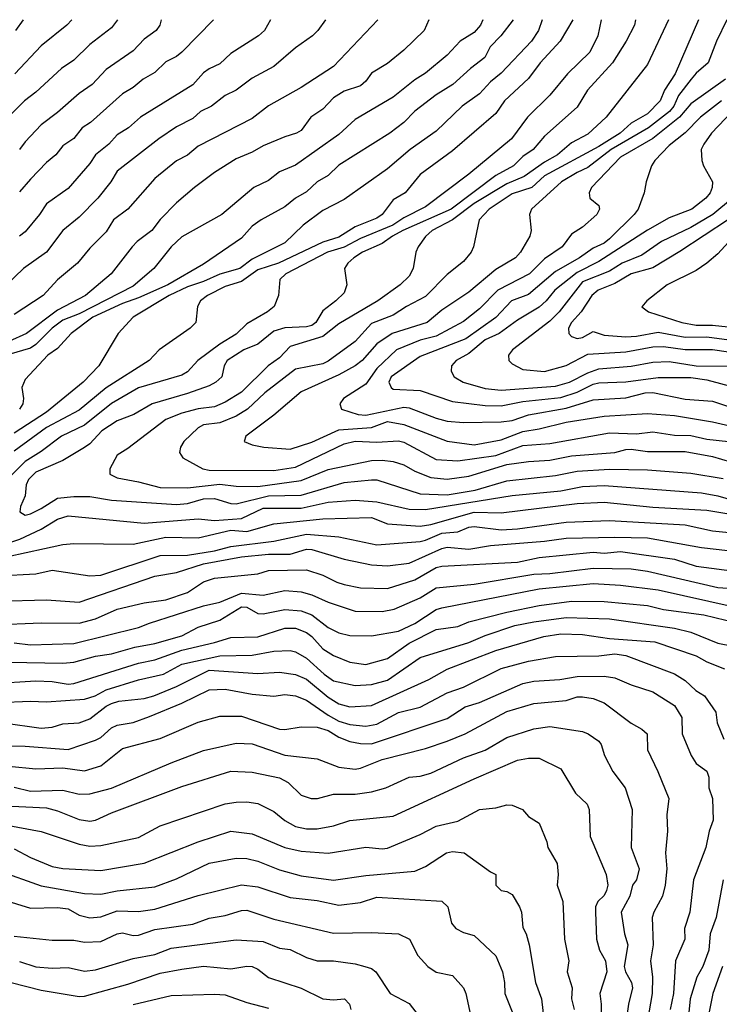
# Model space of a CAD drawing. Header units: metres. Extents: x -51132 to -49532, y -231222 to -229437.
# Tile 166 of 256: x -51054 to -50989, y -229528 to -229437. Entities that reach past the tile are written whole.
import ezdxf

# ---------------------------------------------------------------- set-up
doc = ezdxf.new("R2010")
doc.units = ezdxf.units.M
doc.layers.add('CONTOUR_INDEX', color=1, linetype='Continuous')
doc.layers.add('CONTOUR_INTER', color=3, linetype='Continuous')

msp = doc.modelspace()

# ---------------------------------------------------------------- linework, layer by layer
at = {"layer": 'CONTOUR_INDEX'}
for points, elevation in [([(-51010.772, -229436.759), (-51011.002, -229437.259), (-51011.58, -229437.945), (-51012.87, -229438.759), (-51014.08, -229440.024), (-51016.08, -229441.695), (-51017.08, -229442.331), (-51019.08, -229443.933), (-51022.58, -229445.975), (-51024.08, -229447.369), (-51028.08, -229450.21), (-51029.58, -229450.822), (-51030.58, -229451.622), (-51031.943, -229452.259), (-51034.895, -229454.759), (-51038.58, -229456.823), (-51039.577, -229457.759), (-51041.193, -229459.759), (-51043.08, -229461.401), (-51048.08, -229463.94), (-51049.58, -229464.52), (-51050.562, -229465.259), (-51052.08, -229466.796), (-51052.58, -229467.125), (-51054.58, -229467.72)], 35), ([(-51035.651, -229436.759), (-51038.594, -229439.759), (-51039.08, -229440.152), (-51040.08, -229440.656), (-51041.08, -229441.646), (-51042.179, -229442.259), (-51043.08, -229443.041), (-51044.08, -229443.618), (-51047.038, -229446.259), (-51047.805, -229446.759), (-51048.58, -229447.735), (-51049.58, -229448.433), (-51050.218, -229449.259), (-51051.08, -229449.961), (-51052.58, -229451.504), (-51053.58, -229452.683)], 40), ([(-50996.666, -229436.759), (-50996.769, -229437.259), (-50997.538, -229438.759), (-50998.79, -229440.759), (-51001.1, -229443.259), (-51002.08, -229444.854), (-51005.08, -229447.528), (-51006.13, -229448.759), (-51007.08, -229449.393), (-51007.954, -229450.259), (-51009.58, -229451.165), (-51013.697, -229454.259), (-51018.168, -229456.259), (-51019.139, -229456.759), (-51020.08, -229457.461), (-51021.912, -229458.259), (-51022.695, -229458.759), (-51023.271, -229459.259), (-51023.573, -229459.759), (-51023.35, -229461.259), (-51023.58, -229461.997), (-51024.36, -229462.759), (-51025.58, -229463.679), (-51026.213, -229464.759), (-51026.58, -229465.019), (-51027.08, -229465.156), (-51029.08, -229465.229), (-51030.08, -229465.54), (-51031.58, -229466.747), (-51032.852, -229467.259), (-51034.408, -229468.259), (-51034.689, -229468.759), (-51034.897, -229469.759), (-51035.438, -229470.259), (-51036.08, -229470.603), (-51038.08, -229471.304), (-51041.339, -229472.259), (-51043.039, -229473.259), (-51044.58, -229473.829), (-51045.979, -229474.759), (-51047.08, -229475.96), (-51047.58, -229476.312), (-51049.58, -229477.518), (-51052.08, -229478.594), (-51052.749, -229479.259), (-51052.982, -229479.759), (-51053.059, -229480.759), (-51053.488, -229481.759), (-51053.56, -229482.259), (-51053.08, -229482.543), (-51052.58, -229482.424), (-51051.58, -229481.938), (-51050.08, -229480.971), (-51048.58, -229480.83), (-51047.08, -229480.836), (-51045.08, -229481.185), (-51039.08, -229481.561), (-51038.08, -229481.486), (-51036.58, -229481.04), (-51035.58, -229481.009), (-51034.08, -229481.48), (-51033.58, -229481.5), (-51030.58, -229480.776), (-51027.58, -229480.708), (-51023.58, -229479.552), (-51021.08, -229479.275), (-51020.58, -229479.283), (-51016.58, -229480.588), (-51014.08, -229480.68), (-51011.507, -229480.259), (-51008.58, -229479.385), (-51004.08, -229478.898), (-51002.08, -229478.5), (-50999.08, -229478.317), (-50995.58, -229478.369), (-50991.58, -229478.671), (-50988.58, -229479.171)], 30), ([(-50988.732, -229444.259), (-50990.686, -229445.759), (-50992.08, -229447.231), (-50993.58, -229448.394), (-50994.893, -229449.759), (-50995.206, -229450.259), (-50995.7, -229451.759), (-50995.883, -229452.759), (-50996.438, -229454.259), (-50996.792, -229454.759), (-50999.08, -229457.028), (-50999.58, -229457.424), (-51000.58, -229457.874), (-51001.851, -229458.759), (-51004.08, -229460.038), (-51006.58, -229462.154), (-51008.149, -229462.759), (-51009.58, -229464.291), (-51012.369, -229466.259), (-51016.58, -229467.889), (-51019.256, -229469.759), (-51019.456, -229470.259), (-51019.239, -229470.759), (-51019.08, -229470.91), (-51016.58, -229471.023), (-51013.58, -229472.055), (-51010.58, -229472.418), (-51009.08, -229472.44), (-51007.08, -229472.039), (-51003.58, -229471.682), (-51002.08, -229471.201), (-51000.58, -229470.443), (-51000.08, -229470.329), (-50997.58, -229470.244), (-50994.58, -229469.831), (-50991.58, -229469.837), (-50990.08, -229470.035), (-50987.58, -229470.713)], 25), ([(-51056.08, -229492.699), (-51051.58, -229492.521), (-51048.08, -229492.543), (-51046.58, -229492.148), (-51044.58, -229491.256), (-51042.08, -229490.668), (-51040.08, -229490.376), (-51038.08, -229489.702), (-51036.58, -229488.731), (-51035.58, -229488.38), (-51031.58, -229487.966), (-51030.58, -229487.662), (-51027.08, -229487.605), (-51025.58, -229488.094), (-51024.279, -229488.759), (-51023.58, -229488.973), (-51022.08, -229489.267), (-51019.58, -229489.342), (-51017.08, -229488.54), (-51015.08, -229487.407), (-51014.58, -229487.271), (-51007.58, -229486.892), (-51005.58, -229486.479), (-51000.58, -229485.983), (-50999.58, -229486.065), (-50998.08, -229485.904), (-50993.08, -229486.624), (-50991.08, -229487.266), (-50987.08, -229487.782)], 35), ([(-51055.08, -229501.744), (-51051.58, -229502.243), (-51050.58, -229502.146), (-51049.58, -229501.857), (-51048.08, -229501.752), (-51047.08, -229501.396), (-51045.58, -229500.206), (-51045.08, -229499.964), (-51044.416, -229499.759), (-51042.08, -229499.493), (-51041.19, -229499.259), (-51039.08, -229498.381), (-51036.08, -229496.874), (-51031.58, -229497.185), (-51029.58, -229497.071), (-51028.08, -229497.292), (-51027.08, -229497.703), (-51025.08, -229499.384), (-51024.08, -229499.987), (-51023.08, -229500.28), (-51021.08, -229500.16), (-51015.778, -229497.759), (-51014.08, -229496.777), (-51009.58, -229495.063), (-51005.147, -229493.759), (-51003.58, -229493.517), (-51001.58, -229493.58), (-50999.08, -229493.944), (-50994.882, -229494.259), (-50991.08, -229495.545), (-50990.08, -229496.127), (-50988.46, -229496.759)], 40), ([(-51055.08, -229511.134), (-51051.58, -229511.801), (-51048.08, -229512.967), (-51047.08, -229513.142), (-51046.08, -229513.099), (-51042.58, -229512.336), (-51040.58, -229511.276), (-51034.58, -229509.236), (-51033.58, -229509.088), (-51032.58, -229509.061), (-51031.58, -229509.208), (-51030.08, -229509.94), (-51029.08, -229510.784), (-51028.08, -229511.34), (-51027.08, -229511.557), (-51026.08, -229511.552), (-51024.58, -229511.277), (-51023.08, -229510.788), (-51019.08, -229510.378), (-51011.58, -229506.915), (-51007.58, -229505.202), (-51006.58, -229505.006), (-51005.58, -229505.013), (-51003.58, -229505.994), (-51002.21, -229508.259), (-51001.157, -229509.259), (-51000.969, -229509.759), (-51000.883, -229512.259), (-50999.385, -229515.759), (-50999.232, -229516.759), (-50999.357, -229517.259), (-50999.58, -229517.697), (-51000.147, -229518.259), (-51000.362, -229518.759), (-51000.386, -229519.259), (-51000.295, -229521.759), (-51000.013, -229522.759), (-50999.452, -229523.759), (-50999.333, -229524.759), (-50999.987, -229526.759), (-50999.841, -229527.759), (-50999.883, -229529.259)], 45), ([(-51053.58, -229523.818), (-51052.08, -229524.318), (-51050.58, -229524.433), (-51049.08, -229524.361), (-51047.58, -229524.718), (-51046.58, -229524.587), (-51043.08, -229523.53), (-51041.08, -229523.155), (-51039.58, -229522.567), (-51033.58, -229521.812), (-51031.08, -229521.951), (-51029.58, -229522.583), (-51028.58, -229522.693), (-51027.08, -229523.427), (-51026.08, -229523.748), (-51024.58, -229523.739), (-51022.58, -229524.015), (-51021.691, -229524.259), (-51021.08, -229524.462), (-51020.663, -229524.759), (-51019.359, -229526.759), (-51017.58, -229527.704), (-51016.765, -229528.759)], 50), ([(-50988.653, -229524.259), (-50989.527, -229526.759), (-50989.928, -229528.759)], 40)]:
    msp.add_lwpolyline(points, dxfattribs=dict(at, elevation=elevation))
at = {"layer": 'CONTOUR_INTER'}
for points, elevation in [([(-51044.52, -229436.759), (-51045.08, -229437.517), (-51047.08, -229439.058), (-51048.58, -229440.504), (-51049.715, -229441.259), (-51052.08, -229443.472), (-51053.136, -229444.259), (-51055.648, -229446.759)], 42), ([(-51025.33, -229436.759), (-51026.02, -229437.759), (-51026.535, -229438.259), (-51028.08, -229439.374), (-51030.08, -229441.081), (-51032.08, -229442.159), (-51033.58, -229443.28), (-51034.589, -229443.759), (-51035.861, -229444.759), (-51036.858, -229445.259), (-51037.58, -229445.892), (-51039.08, -229446.676), (-51040.723, -229447.759), (-51044.58, -229450.756), (-51045.149, -229451.759), (-51046.357, -229453.259), (-51048.08, -229455.01), (-51049.58, -229456.242), (-51051.097, -229458.259), (-51053.226, -229459.759), (-51055.58, -229462.014)], 38), ([(-50999.849, -229436.759), (-51000.172, -229438.259), (-51000.887, -229439.759), (-51002.971, -229441.759), (-51004.58, -229443.733), (-51006.663, -229445.759), (-51008.145, -229447.759), (-51012.08, -229451.04), (-51016.08, -229454.048), (-51018.08, -229455.079), (-51019.091, -229455.759), (-51022.08, -229456.992), (-51023.58, -229457.795), (-51025.148, -229458.259), (-51028.974, -229460.259), (-51029.539, -229460.759), (-51029.67, -229462.259), (-51030.058, -229463.259), (-51030.674, -229463.759), (-51032.58, -229464.874), (-51033.58, -229465.834), (-51035.08, -229466.755), (-51037.116, -229468.259), (-51038.08, -229469.301), (-51038.58, -229469.618), (-51042.58, -229470.78), (-51045.08, -229472.226), (-51047.58, -229474.246), (-51049.704, -229475.259), (-51051.58, -229476.68), (-51053.08, -229477.604), (-51054.736, -229479.259)], 31), ([(-51015.769, -229436.759), (-51016.191, -229437.759), (-51018.08, -229439.588), (-51019.58, -229440.793), (-51021.08, -229441.706), (-51021.58, -229442.438), (-51022.08, -229442.871), (-51023.58, -229443.366), (-51024.58, -229443.969), (-51025.58, -229445.027), (-51026.68, -229445.759), (-51027.58, -229446.988), (-51028.003, -229447.259), (-51029.08, -229447.576), (-51031.08, -229448.419), (-51032.08, -229448.99), (-51033.58, -229449.622), (-51035.58, -229450.868), (-51037.435, -229452.259), (-51039.08, -229453.674), (-51040.58, -229455.231), (-51041.355, -229456.259), (-51042.711, -229457.259), (-51043.194, -229457.759), (-51045.124, -229460.259), (-51047.498, -229462.259), (-51050.08, -229463.602), (-51052.956, -229465.759), (-51054.58, -229466.494)], 36), ([(-51002.477, -229436.759), (-51003.633, -229438.759), (-51005.478, -229440.759), (-51006.58, -229442.191), (-51008.786, -229444.259), (-51009.58, -229445.434), (-51013.58, -229448.889), (-51016.58, -229451.058), (-51017.971, -229452.759), (-51019.08, -229453.399), (-51020.08, -229454.763), (-51020.58, -229455.106), (-51022.58, -229455.904), (-51024.08, -229456.864), (-51025.58, -229457.334), (-51029.666, -229459.259), (-51031.58, -229459.894), (-51033.08, -229460.943), (-51034.58, -229461.41), (-51036.207, -229462.259), (-51036.852, -229462.759), (-51037.153, -229463.259), (-51037.313, -229464.759), (-51037.817, -229465.259), (-51040.671, -229467.259), (-51041.599, -229468.259), (-51045.58, -229470.777), (-51048.08, -229472.838), (-51051.08, -229474.46), (-51054.08, -229476.638)], 32), ([(-51005.316, -229436.759), (-51005.641, -229437.759), (-51006.287, -229438.759), (-51009.08, -229441.703), (-51010.08, -229442.502), (-51011.08, -229443.603), (-51012.708, -229444.759), (-51015.08, -229447.072), (-51017.502, -229448.759), (-51019.58, -229450.546), (-51023.58, -229453.393), (-51025.58, -229454.396), (-51027.393, -229455.759), (-51029.08, -229457.372), (-51032.08, -229458.883), (-51033.223, -229459.759), (-51035.08, -229460.278), (-51036.58, -229460.964), (-51038.08, -229461.451), (-51039.752, -229462.259), (-51043.094, -229464.259), (-51044.486, -229465.759), (-51046.253, -229468.759), (-51047.697, -229470.259), (-51051.08, -229473.021), (-51054.08, -229474.978)], 33), ([(-51020.486, -229436.759), (-51024.58, -229441.1), (-51027.58, -229443.034), (-51030.58, -229444.706), (-51032.08, -229445.882), (-51037.08, -229448.456), (-51038.08, -229449.279), (-51039.08, -229449.791), (-51041.08, -229451.43), (-51043.58, -229454.269), (-51044.912, -229455.259), (-51045.58, -229456.374), (-51047.08, -229457.862), (-51048.219, -229459.259), (-51050.08, -229460.796), (-51051.387, -229462.259), (-51054.08, -229464.004)], 37), ([(-51048.76, -229436.759), (-51049.206, -229437.259), (-51051.58, -229439.183), (-51054.031, -229441.759)], 43), ([(-51053.26, -229436.759), (-51053.973, -229437.759)], 44), ([(-51040.5, -229436.759), (-51040.612, -229437.259), (-51040.955, -229437.759), (-51042.08, -229438.549), (-51043.08, -229439.628), (-51045.58, -229441.37), (-51046.887, -229442.759), (-51048.08, -229443.58), (-51050.08, -229445.35), (-51051.58, -229446.463), (-51053.08, -229448.038), (-51053.597, -229448.759)], 41), ([(-51030.393, -229436.759), (-51030.948, -229437.759), (-51031.514, -229438.259), (-51034.08, -229439.874), (-51035.08, -229440.847), (-51036.08, -229441.295), (-51036.58, -229441.66), (-51037.58, -229442.767), (-51042.396, -229445.759), (-51043.526, -229446.759), (-51044.58, -229447.412), (-51045.338, -229448.259), (-51046.575, -229449.259), (-51047.08, -229450.056), (-51049.08, -229452.354), (-51051.08, -229453.768), (-51051.732, -229454.759), (-51053.08, -229456.355), (-51053.58, -229456.77)], 39), ([(-51007.973, -229436.759), (-51009.112, -229438.259), (-51010.099, -229439.259), (-51010.602, -229440.259), (-51011.91, -229441.259), (-51013.544, -229442.759), (-51015.08, -229443.712), (-51017.08, -229445.228), (-51018.08, -229446.248), (-51019.372, -229447.259), (-51024.08, -229450.195), (-51025.08, -229451.173), (-51026.08, -229451.754), (-51027.08, -229452.678), (-51028.08, -229453.246), (-51029.08, -229454.047), (-51031.268, -229455.259), (-51032.08, -229455.856), (-51033.08, -229456.956), (-51036.58, -229459.342), (-51039.891, -229461.259), (-51042.58, -229462.471), (-51044.08, -229462.978), (-51046.8, -229464.259), (-51048.802, -229465.759), (-51050.08, -229467.153), (-51050.966, -229467.759), (-51053.08, -229470.02), (-51053.361, -229470.759), (-51053.225, -229471.759), (-51053.287, -229472.259), (-51053.576, -229472.759)], 34), ([(-50993.619, -229436.759), (-50995.58, -229440.886), (-50999.394, -229445.759), (-51001.08, -229447.342), (-51002.58, -229448.142), (-51003.882, -229449.259), (-51005.08, -229449.913), (-51006.96, -229451.259), (-51008.58, -229451.926), (-51011.574, -229453.759), (-51013.58, -229455.262), (-51015.454, -229456.259), (-51016.08, -229456.799), (-51016.76, -229457.759), (-51016.966, -229458.259), (-51017.212, -229459.759), (-51017.58, -229460.457), (-51018.417, -229461.259), (-51020.474, -229462.759), (-51024.08, -229464.871), (-51025.58, -229466.042), (-51028.58, -229466.962), (-51029.58, -229468.003), (-51030.63, -229468.759), (-51033.08, -229471.185), (-51034.58, -229472.112), (-51035.58, -229472.53), (-51037.08, -229472.713), (-51038.58, -229473.133), (-51040.08, -229473.723), (-51043.58, -229476.408), (-51044.58, -229477.018), (-51045.243, -229478.259), (-51045.232, -229478.759), (-51044.58, -229479.091), (-51042.58, -229479.462), (-51040.58, -229480.008), (-51038.08, -229480.043), (-51035.08, -229479.684), (-51033.58, -229479.866), (-51031.58, -229479.892), (-51027.58, -229479.345), (-51025.08, -229478.324), (-51021.08, -229477.516), (-51020.08, -229477.472), (-51019.08, -229477.598), (-51018.08, -229477.915), (-51017.08, -229478.501), (-51015.58, -229479.062), (-51014.08, -229479.216), (-51012.08, -229478.964), (-51008.58, -229477.874), (-51006.58, -229477.585), (-51004.58, -229477.473), (-51002.58, -229477.058), (-50998.58, -229476.771), (-50997.58, -229476.486), (-50997.08, -229476.467), (-50995.58, -229476.679), (-50992.08, -229476.66), (-50989.58, -229477.136), (-50987.08, -229477.874)], 29), ([(-50990.867, -229436.759), (-50993.03, -229441.759), (-50993.988, -229443.259), (-50994.389, -229444.259), (-50995.58, -229445.455), (-50997.08, -229446.317), (-50998.103, -229447.259), (-51000.08, -229448.481), (-51005.08, -229451.196), (-51006.248, -229452.259), (-51008.08, -229452.87), (-51010.202, -229454.259), (-51011.135, -229455.259), (-51011.635, -229457.759), (-51011.865, -229458.259), (-51012.58, -229459.096), (-51014.08, -229460.316), (-51016.08, -229462.36), (-51017.829, -229463.259), (-51019.08, -229464.065), (-51021.08, -229464.825), (-51022.58, -229466.5), (-51025.08, -229468.325), (-51025.58, -229468.565), (-51028.08, -229469.069), (-51030.92, -229471.259), (-51032.537, -229472.759), (-51033.58, -229473.406), (-51035.08, -229474.013), (-51036.58, -229474.208), (-51037.08, -229474.486), (-51038.418, -229475.759), (-51038.712, -229476.259), (-51038.797, -229476.759), (-51038.507, -229477.259), (-51036.64, -229478.259), (-51036.08, -229478.407), (-51030.08, -229478.424), (-51028.08, -229478.134), (-51023.58, -229475.968), (-51022.58, -229475.705), (-51020.58, -229475.807), (-51018.58, -229475.678), (-51018.08, -229475.815), (-51015.08, -229477.41), (-51013.08, -229477.549), (-51009.58, -229477.033), (-51007.08, -229476.115), (-51004.58, -229475.938), (-50999.08, -229474.941), (-50996.58, -229475.039), (-50995.08, -229474.857), (-50993.08, -229475.166), (-50991.58, -229475.207), (-50990.08, -229475.526), (-50988.08, -229475.735)], 28), ([(-50988.25, -229436.759), (-50989.209, -229438.759), (-50989.973, -229440.759), (-50991.08, -229441.702), (-50991.532, -229442.259), (-50992.695, -229443.759), (-50993.125, -229444.759), (-50993.524, -229445.259), (-50995.472, -229446.759), (-50998.918, -229448.759), (-51001.08, -229450.432), (-51002.08, -229450.868), (-51003.505, -229451.759), (-51006.298, -229454.259), (-51006.464, -229454.759), (-51006.322, -229456.259), (-51006.437, -229456.759), (-51007.31, -229458.259), (-51007.752, -229458.759), (-51009.58, -229459.835), (-51012.08, -229461.954), (-51014.58, -229463.618), (-51015.931, -229464.759), (-51019.146, -229465.759), (-51020.58, -229466.734), (-51021.947, -229468.259), (-51022.58, -229468.757), (-51024.08, -229469.599), (-51027.58, -229471.158), (-51030.08, -229473.324), (-51032.683, -229475.259), (-51032.832, -229475.759), (-51032.08, -229476.049), (-51031.009, -229476.259), (-51028.58, -229476.465), (-51026.58, -229475.818), (-51024.08, -229474.662), (-51021.08, -229474.465), (-51019.58, -229473.913), (-51018.08, -229474.187), (-51014.08, -229475.707), (-51011.58, -229476.05), (-51009.08, -229475.593), (-51007.08, -229474.815), (-51005.58, -229474.58), (-51003.08, -229473.972), (-50999.58, -229473.416), (-50995.58, -229473.159), (-50993.08, -229473.353), (-50989.58, -229473.926), (-50985.978, -229474.759)], 27), ([(-50988.361, -229442.259), (-50991.58, -229444.543), (-50992.602, -229445.759), (-50995.08, -229447.746), (-50998.08, -229449.479), (-51000.755, -229452.259), (-51000.957, -229452.759), (-51000.886, -229453.259), (-51000.08, -229453.931), (-50999.996, -229454.259), (-51000.252, -229454.759), (-51001.58, -229455.932), (-51002.58, -229456.577), (-51003.459, -229457.759), (-51005.08, -229458.858), (-51006.472, -229460.259), (-51009.402, -229461.759), (-51011.08, -229463.495), (-51012.58, -229464.652), (-51015.08, -229466.005), (-51016.58, -229466.39), (-51018.767, -229467.259), (-51020.58, -229469), (-51021.58, -229470.446), (-51023.664, -229471.759), (-51023.999, -229472.259), (-51023.841, -229472.759), (-51022.298, -229473.259), (-51021.58, -229473.303), (-51018.08, -229472.578), (-51017.58, -229472.632), (-51015.08, -229473.598), (-51014.08, -229473.864), (-51012.58, -229474.001), (-51009.08, -229473.94), (-51008.08, -229473.807), (-51006.58, -229473.285), (-51003.08, -229472.67), (-51000.58, -229471.907), (-50997.58, -229471.719), (-50995.793, -229471.259), (-50995.08, -229471.203), (-50992.08, -229471.819), (-50989.58, -229472.014), (-50987.08, -229472.851)], 26), ([(-50987.742, -229445.259), (-50989.67, -229447.259), (-50990.361, -229448.259), (-50990.616, -229448.759), (-50990.545, -229449.759), (-50990.404, -229450.259), (-50989.58, -229451.759), (-50989.585, -229452.259), (-50989.788, -229452.759), (-50990.18, -229453.259), (-50991.475, -229454.259), (-50993.58, -229455.07), (-50995.58, -229456.199), (-51000.08, -229459.12), (-51002.08, -229460.132), (-51004.145, -229461.759), (-51004.932, -229462.759), (-51005.58, -229463.34), (-51007.58, -229464.518), (-51009.263, -229465.759), (-51010.58, -229466.356), (-51012.08, -229467.625), (-51013.259, -229468.259), (-51013.676, -229468.759), (-51013.708, -229469.259), (-51013.446, -229469.759), (-51012.591, -229470.259), (-51010.58, -229470.848), (-51009.08, -229471.013), (-51004.08, -229470.627), (-51002.783, -229470.259), (-51001.08, -229469.392), (-51000.08, -229469.044), (-50997.08, -229468.774), (-50995.08, -229468.406), (-50993.58, -229468.361), (-50991.08, -229468.766), (-50987.58, -229468.795)], 24), ([(-50987.734, -229453.259), (-50989.549, -229454.759), (-50991.58, -229455.964), (-50994.276, -229457.259), (-50996.08, -229458.509), (-50997.901, -229459.259), (-50999.08, -229459.996), (-51001.58, -229460.992), (-51003.729, -229463.759), (-51004.58, -229464.631), (-51008.055, -229467.259), (-51008.416, -229467.759), (-51008.373, -229468.259), (-51008.08, -229468.564), (-51007.08, -229469.079), (-51005.08, -229469.267), (-51003.08, -229468.723), (-51001.08, -229467.666), (-50997.58, -229467.444), (-50995.08, -229466.996), (-50994.08, -229466.964), (-50992.08, -229467.241), (-50989.58, -229467.234), (-50988.08, -229467.469)], 23), ([(-50988.08, -229455.227), (-50992.58, -229458.194), (-50995.08, -229459.684), (-50997.08, -229460.247), (-50998.58, -229461.146), (-51000.13, -229461.759), (-51000.706, -229462.259), (-51001.7, -229463.759), (-51002.6, -229464.759), (-51002.884, -229465.259), (-51002.839, -229465.759), (-51002.58, -229466.044), (-51002.08, -229466.213), (-51001.58, -229466.148), (-51000.58, -229465.574), (-50999.58, -229465.932), (-50997.58, -229466.059), (-50996.58, -229466.016), (-50994.58, -229465.645), (-50992.08, -229466.105), (-50990.08, -229466.086), (-50987.58, -229466.418)], 22), ([(-50985.743, -229454.759), (-50989.08, -229458.399), (-50990.08, -229459.249), (-50991.08, -229459.94), (-50993.767, -229461.259), (-50995.647, -229462.759), (-50996.08, -229463.308), (-50995.493, -229463.759), (-50992.411, -229464.759), (-50991.08, -229464.988), (-50989.58, -229465.007), (-50986.08, -229465.363)], 21), ([(-51055.58, -229485.464), (-51053.545, -229484.759), (-51051.58, -229483.861), (-51050.08, -229482.921), (-51049.08, -229482.614), (-51042.08, -229483.29), (-51037.08, -229482.901), (-51035.58, -229483.047), (-51033.08, -229482.86), (-51031.08, -229481.923), (-51027.58, -229481.924), (-51025.08, -229481.368), (-51022.58, -229481.171), (-51020.58, -229481.328), (-51017.58, -229481.991), (-51016.08, -229482.047), (-51008.08, -229480.723), (-51003.58, -229480.295), (-51001.58, -229479.908), (-50999.58, -229479.824), (-50990.58, -229480.493), (-50989.08, -229480.757), (-50987.08, -229481.357)], 31), ([(-51058.08, -229487.12), (-51049.58, -229485.26), (-51048.58, -229485.171), (-51043.08, -229485.243), (-51040.08, -229484.579), (-51037.08, -229484.654), (-51034.08, -229483.946), (-51032.58, -229484.062), (-51030.08, -229483.355), (-51025.58, -229482.882), (-51021.08, -229482.778), (-51019.58, -229483.369), (-51016.58, -229483.587), (-51015.58, -229483.41), (-51011.58, -229482.283), (-51009.08, -229482.329), (-51002.08, -229481.471), (-50999.58, -229481.366), (-50995.08, -229481.827), (-50990.08, -229482.079), (-50982.08, -229483.431)], 32), ([(-51055.58, -229488.154), (-51052.08, -229487.984), (-51050.58, -229487.652), (-51047.08, -229488.165), (-51046.08, -229488.096), (-51040.58, -229486.269), (-51038.08, -229486.267), (-51035.58, -229485.848), (-51034.08, -229485.464), (-51030.08, -229484.952), (-51027.08, -229484.308), (-51024.08, -229484.558), (-51020.58, -229485.291), (-51016.58, -229484.982), (-51016.08, -229484.88), (-51014.58, -229484.226), (-51013.08, -229484.089), (-51012.08, -229483.671), (-51011.58, -229483.602), (-51009.08, -229483.903), (-51007.58, -229483.81), (-51003.08, -229483.19), (-50999.08, -229483.044), (-50992.08, -229483.455), (-50989.58, -229484.015), (-50985.58, -229484.416)], 33), ([(-51055.58, -229490.492), (-51051.08, -229490.379), (-51048.08, -229490.584), (-51041.08, -229488.182), (-51039.08, -229487.848), (-51036.58, -229487.057), (-51033.08, -229486.406), (-51030.58, -229486.155), (-51028.58, -229486.165), (-51027.08, -229485.684), (-51026.58, -229485.723), (-51023.58, -229486.624), (-51021.08, -229487.144), (-51019.58, -229487.228), (-51017.58, -229486.983), (-51014.58, -229485.624), (-51014.08, -229485.512), (-51012.08, -229485.693), (-51010.08, -229485.359), (-51005.08, -229484.967), (-51003.08, -229484.691), (-50998.58, -229484.587), (-50995.58, -229484.664), (-50990.58, -229485.536), (-50987.08, -229485.934)], 34), ([(-51054.08, -229494.35), (-51052.58, -229494.554), (-51048.58, -229494.433), (-51042.58, -229492.947), (-51041.58, -229492.524), (-51036.58, -229490.946), (-51035.08, -229490.588), (-51033.08, -229489.78), (-51031.08, -229489.953), (-51029.08, -229489.51), (-51027.58, -229489.652), (-51026.58, -229489.908), (-51025.08, -229490.612), (-51022.58, -229491.422), (-51020.08, -229491.454), (-51018.961, -229491.259), (-51016.58, -229490.182), (-51015.08, -229489.267), (-51011.58, -229488.93), (-51006.08, -229488), (-51004.58, -229487.938), (-51000.58, -229487.463), (-50997.08, -229487.521), (-50995.58, -229487.726), (-50989.08, -229489.244), (-50983.58, -229489.608)], 36), ([(-51054.58, -229496.154), (-51049.58, -229496.243), (-51048.58, -229496.152), (-51046.58, -229495.586), (-51045.08, -229495.365), (-51042.922, -229494.759), (-51041.08, -229494.408), (-51038.58, -229493.7), (-51037.08, -229492.904), (-51035.08, -229492.254), (-51033.08, -229491.025), (-51032.58, -229491.048), (-51031.58, -229491.635), (-51031.08, -229491.661), (-51029.08, -229491.268), (-51027.58, -229491.395), (-51026.58, -229491.765), (-51025.08, -229492.939), (-51024.08, -229493.435), (-51023.08, -229493.677), (-51021.08, -229493.714), (-51018.58, -229493.29), (-51017.08, -229492.577), (-51015.08, -229491.281), (-51014.58, -229491.119), (-51005.58, -229489.368), (-51000.58, -229488.878), (-50998.08, -229489.035), (-50994.58, -229489.449), (-50987.58, -229491.028)], 37), ([(-51056.08, -229498.125), (-51052.08, -229497.864), (-51050.58, -229497.921), (-51049.08, -229498.169), (-51048.58, -229498.116), (-51042.58, -229496.226), (-51041.08, -229495.914), (-51038.58, -229495.022), (-51035.58, -229494.33), (-51034.08, -229493.85), (-51031.58, -229493.791), (-51029.08, -229492.986), (-51028.08, -229493.014), (-51027.08, -229493.397), (-51026.58, -229493.774), (-51025.58, -229494.905), (-51024.58, -229495.523), (-51023.08, -229496.15), (-51021.58, -229496.357), (-51019.58, -229495.797), (-51017.58, -229494.385), (-51015.08, -229493.113), (-51013.08, -229492.857), (-51012.08, -229492.421), (-51008.58, -229491.522), (-51005.58, -229490.913), (-51002.58, -229490.491), (-50999.58, -229490.534), (-50995.58, -229490.911), (-50994.08, -229491.269), (-50990.357, -229491.759), (-50986.306, -229492.759)], 38), ([(-51055.58, -229499.864), (-51052.58, -229499.758), (-51051.08, -229499.825), (-51047.58, -229499.572), (-51046.591, -229499.259), (-51045.58, -229498.703), (-51042.58, -229497.769), (-51040.287, -229497.259), (-51038.58, -229496.316), (-51035.08, -229495.566), (-51032.08, -229495.494), (-51030.08, -229495.136), (-51028.58, -229495.051), (-51028.08, -229495.195), (-51027.08, -229495.759), (-51025.446, -229497.259), (-51024.58, -229497.869), (-51022.58, -229498.296), (-51021.08, -229498.196), (-51019.58, -229497.821), (-51016.58, -229495.716), (-51012.08, -229494.312), (-51010.58, -229493.665), (-51007.821, -229492.759), (-51006.08, -229492.407), (-51003.08, -229492.02), (-50999.08, -229492.129), (-50993.08, -229492.988), (-50991.58, -229493.376), (-50989.08, -229494.376), (-50986.08, -229494.96)], 39), ([(-51056.58, -229503.873), (-51053.08, -229503.915), (-51049.08, -229504.21), (-51046.58, -229503.354), (-51046.08, -229503.095), (-51045.08, -229502.202), (-51044.58, -229501.978), (-51043.08, -229501.713), (-51041.58, -229501.176), (-51038.58, -229499.942), (-51036.08, -229498.7), (-51034.58, -229498.651), (-51032.08, -229499.092), (-51030.08, -229499.286), (-51029.08, -229499.143), (-51028.08, -229499.261), (-51027.08, -229499.65), (-51025.08, -229501.051), (-51024.08, -229501.596), (-51023.08, -229501.919), (-51021.58, -229502.07), (-51020.58, -229501.881), (-51018.58, -229500.8), (-51016.58, -229500.3), (-51014.08, -229498.964), (-51012.58, -229498.453), (-51009.08, -229496.727), (-51006.58, -229496.066), (-51004.08, -229495.621), (-51000.08, -229495.545), (-50998.58, -229495.37), (-50997.58, -229495.534), (-50993.08, -229497.211), (-50992.08, -229497.824), (-50991.1, -229498.759), (-50990.305, -229499.259), (-50989.27, -229500.759), (-50989.145, -229501.759), (-50988.525, -229503.259)], 41), ([(-51054.58, -229505.741), (-51052.08, -229506.017), (-51049.58, -229505.918), (-51047.58, -229506.195), (-51046.08, -229505.712), (-51044.08, -229504.136), (-51040.58, -229503.212), (-51037.08, -229501.675), (-51035.08, -229501.149), (-51033.08, -229501.125), (-51029.58, -229502.323), (-51029.08, -229502.358), (-51027.58, -229502.114), (-51026.08, -229502.143), (-51025.08, -229502.454), (-51024.08, -229503.076), (-51023.08, -229503.462), (-51022.08, -229503.659), (-51021.08, -229503.678), (-51014.08, -229501.335), (-51012.414, -229500.259), (-51011.08, -229499.858), (-51007.08, -229498.108), (-51006.08, -229497.911), (-51003.664, -229497.759), (-51002.08, -229497.474), (-50999.58, -229497.439), (-50998.58, -229497.587), (-50997.08, -229498.248), (-50995.08, -229498.878), (-50993.08, -229500.151), (-50992.412, -229501.259), (-50992.361, -229502.759), (-50991.55, -229504.759), (-50991.08, -229505.498), (-50990.08, -229506.223), (-50989.912, -229506.759), (-50989.905, -229507.759), (-50989.573, -229508.759), (-50989.504, -229510.759), (-50989.874, -229511.759), (-50990.197, -229513.259), (-50991.315, -229516.259), (-50991.658, -229519.259), (-50992.144, -229520.759), (-50992.135, -229521.759), (-50992.971, -229523.759), (-50993.182, -229526.759), (-50993.481, -229528.259)], 42), ([(-51054.08, -229507.707), (-51052.58, -229508.075), (-51049.58, -229507.988), (-51048.08, -229508.329), (-51047.08, -229508.319), (-51045.08, -229507.797), (-51039.58, -229505.443), (-51036.58, -229504.31), (-51033.58, -229503.626), (-51032.08, -229503.697), (-51029.08, -229504.742), (-51026.08, -229505.071), (-51024.08, -229505.837), (-51022.58, -229506.018), (-51022.08, -229505.948), (-51020.08, -229505.135), (-51016.08, -229504.127), (-51014.08, -229503.453), (-51012.41, -229502.759), (-51008.58, -229500.711), (-51006.08, -229499.963), (-51003.08, -229499.672), (-51002.08, -229499.357), (-51001.58, -229499.335), (-51000.58, -229499.494), (-50999.58, -229499.889), (-50997.08, -229501.793), (-50996.08, -229502.342), (-50995.601, -229502.759), (-50995.58, -229504.259), (-50994.602, -229506.259), (-50993.615, -229508.759), (-50993.778, -229510.259), (-50993.71, -229511.759), (-50993.921, -229513.759), (-50993.776, -229515.259), (-50993.943, -229516.759), (-50994.192, -229517.759), (-50994.998, -229519.259), (-50995.13, -229519.759), (-50995.053, -229522.259), (-50995.305, -229523.759), (-50995.117, -229525.259), (-50995.147, -229526.759), (-50995.584, -229529.259)], 43), ([(-51055.58, -229509.391), (-51051.08, -229509.618), (-51050.08, -229509.877), (-51048.08, -229510.693), (-51047.08, -229510.847), (-51046.58, -229510.757), (-51045.08, -229510.057), (-51038.58, -229507.647), (-51034.08, -229506.215), (-51032.08, -229506.303), (-51029.58, -229506.838), (-51028.767, -229507.259), (-51027.58, -229508.436), (-51026.63, -229508.759), (-51026.062, -229508.759), (-51024.58, -229508.335), (-51022.58, -229508.337), (-51021.08, -229508.117), (-51019.758, -229507.759), (-51017.58, -229506.767), (-51016.58, -229506.673), (-51015.58, -229506.406), (-51012.58, -229504.987), (-51010.58, -229504.269), (-51008.58, -229503.099), (-51006.08, -229502.296), (-51004.58, -229502.095), (-51001.58, -229502.554), (-51001.055, -229502.759), (-51000.08, -229503.43), (-50999.841, -229503.759), (-50999.554, -229504.759), (-50998.785, -229506.259), (-50997.64, -229507.759), (-50997.003, -229509.759), (-50997.086, -229513.259), (-50996.334, -229515.259), (-50996.58, -229516.249), (-50996.964, -229516.759), (-50997.211, -229517.759), (-50997.99, -229519.259), (-50997.7, -229521.259), (-50997.394, -229522.259), (-50997.741, -229524.259), (-50997.611, -229524.759), (-50997.04, -229525.759), (-50996.946, -229526.259), (-50997.335, -229527.759), (-50997.538, -229529.259)], 44), ([(-51054.08, -229513.393), (-51052.58, -229514.187), (-51050.58, -229515.017), (-51049.58, -229515.203), (-51046.08, -229515.393), (-51042.08, -229514.707), (-51037.08, -229512.755), (-51034.08, -229511.766), (-51032.08, -229512.02), (-51029.08, -229513.273), (-51027.58, -229513.613), (-51025.08, -229513.811), (-51021.58, -229513.234), (-51020.08, -229513.394), (-51019.58, -229513.335), (-51016.58, -229512.079), (-51015.08, -229511.304), (-51013.08, -229510.845), (-51011.08, -229509.747), (-51009.58, -229509.598), (-51008.58, -229509.34), (-51008.08, -229509.357), (-51007.105, -229509.759), (-51006.58, -229510.401), (-51005.58, -229511.019), (-51004.881, -229512.759), (-51004.791, -229513.259), (-51003.904, -229514.759), (-51003.835, -229515.759), (-51003.929, -229516.759), (-51003.39, -229518.259), (-51003.242, -229521.759), (-51002.848, -229523.759), (-51002.987, -229524.759), (-51002.518, -229526.259), (-51002.579, -229527.259), (-51002.36, -229528.259)], 46), ([(-51055.58, -229515.403), (-51051.58, -229516.802), (-51047.58, -229517.533), (-51046.08, -229517.58), (-51044.58, -229517.274), (-51041.08, -229516.907), (-51039.08, -229516.171), (-51036.08, -229514.714), (-51033.58, -229514.266), (-51032.58, -229514.298), (-51031.58, -229514.552), (-51029.58, -229515.347), (-51027.58, -229515.887), (-51024.58, -229516.288), (-51021.58, -229515.865), (-51017.08, -229515.471), (-51016.08, -229515.044), (-51014.14, -229513.759), (-51013.58, -229513.645), (-51012.523, -229513.759), (-51010.08, -229515.524), (-51009.586, -229515.759), (-51009.573, -229516.759), (-51009.08, -229517.259), (-51008.58, -229517.329), (-51008.08, -229517.607), (-51007.4, -229518.759), (-51007.209, -229519.259), (-51007.08, -229520.669), (-51006.773, -229521.259), (-51006.5, -229522.259), (-51005.919, -229525.759), (-51005.364, -229527.259), (-51004.968, -229530.759)], 47), ([(-50988.571, -229516.259), (-50989.238, -229519.759), (-50989.797, -229521.259), (-50989.903, -229522.759), (-50990.453, -229524.259), (-50991.011, -229525.259), (-50991.628, -229527.259), (-50991.874, -229529.759)], 41), ([(-51056.08, -229517.791), (-51052.58, -229518.893), (-51050.08, -229518.828), (-51049.08, -229518.938), (-51048.08, -229519.524), (-51047.08, -229519.774), (-51046.08, -229519.68), (-51044.58, -229519.116), (-51042.58, -229519.187), (-51041.08, -229518.988), (-51037.08, -229517.71), (-51033.08, -229516.713), (-51031.58, -229516.902), (-51028.58, -229517.9), (-51026.08, -229518.161), (-51024.08, -229518.595), (-51022.08, -229518.349), (-51020.58, -229517.877), (-51014.58, -229518.221), (-51014.02, -229518.759), (-51013.675, -229520.259), (-51013.286, -229520.759), (-51012.58, -229521.135), (-51011.58, -229521.417), (-51009.58, -229523.285), (-51008.971, -229524.759), (-51008.771, -229525.759), (-51008.766, -229526.759), (-51007.959, -229528.759)], 48), ([(-51054.08, -229521.454), (-51050.58, -229521.842), (-51048.58, -229521.833), (-51047.58, -229522.027), (-51046.08, -229521.95), (-51044.58, -229521.242), (-51044.08, -229521.176), (-51043.08, -229521.398), (-51042.58, -229521.384), (-51041.08, -229520.866), (-51037.58, -229520.366), (-51036.08, -229519.809), (-51034.58, -229519.547), (-51033.08, -229519.088), (-51032.58, -229519.066), (-51030.08, -229519.893), (-51024.58, -229521.18), (-51021.08, -229521.122), (-51018.58, -229521.254), (-51017.549, -229521.759), (-51016.791, -229523.259), (-51015.853, -229524.259), (-51015.08, -229524.806), (-51013.58, -229525.09), (-51012.577, -229526.259), (-51012.359, -229526.759), (-51011.928, -229528.759)], 49), ([(-51054.372, -229525.759), (-51051.58, -229526.458), (-51048.08, -229527.037), (-51047.58, -229527.016), (-51043.58, -229525.918), (-51040.58, -229524.881), (-51038.58, -229524.511), (-51036.58, -229524.232), (-51034.08, -229524.491), (-51032.58, -229524.244), (-51032.08, -229524.272), (-51031.58, -229524.506), (-51030.58, -229525.278), (-51027.58, -229526.269), (-51025.58, -229527.247), (-51024.58, -229527.362), (-51023.558, -229527.259), (-51023.105, -229527.759), (-51022.969, -229528.259)], 51), ([(-51043.08, -229527.784), (-51039.58, -229526.966), (-51035.58, -229526.816), (-51034.58, -229526.892), (-51032.58, -229527.596), (-51030.58, -229528.126)], 52)]:
    msp.add_lwpolyline(points, dxfattribs=dict(at, elevation=elevation))

doc.saveas('drawing.dxf')
